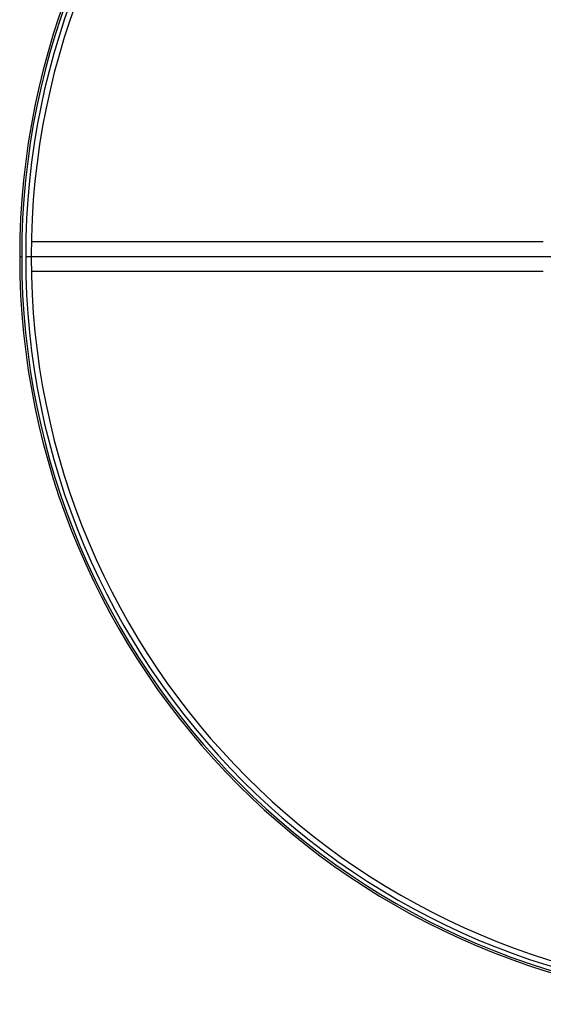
# Model space of a CAD drawing. Header units: millimetres. Extents: x -375 to 375, y -375 to 375.
# Tile 1 of 10: x -375 to -112, y -375 to 119. Entities that reach past the tile are written whole.
import ezdxf

# ---------------------------------------------------------------- set-up
doc = ezdxf.new("R2010")
doc.units = ezdxf.units.MM

msp = doc.modelspace()

# ---------------------------------------------------------------- linework, layer by layer
at = {"color": 7, "linetype": 'Continuous', "lineweight": 25}
for p, q in [((-375, 0), (-374, 0)), ((-372, 0), (-93.33, 0))]:
    msp.add_line(p, q, dxfattribs=at)
for radius, start, end in [(375, 0, 180), (374, 0, 180), (372, 0, 180), (369.25, 0, 180), (375, 180, 0), (374, 180, 0), (372, 180, 0), (369.25, 180, 0)]:
    msp.add_arc((0, 0), radius, start, end, dxfattribs=at)
for points, knots in [([(-368.97, 7.5), (-362.1, 7.5), (-354.75, 7.5), (-346.93, 7.5), (-345.5, 7.5), (-344.07, 7.5), (-342.64, 7.5), (-341.21, 7.5), (-339.77, 7.5), (-338.46, 7.5), (-337.15, 7.5), (-335.6, 7.5), (-333.21, 7.5), (-329.73, 7.5), (-325.06, 7.5), (-319.29, 7.5), (-312.42, 7.5), (-305.54, 7.5), (-299.4, 7.5), (-285.14, 7.5), (-268.08, 7.5), (-252.03, 7.5), (-246.22, 7.5), (-244.62, 7.5), (-243.03, 7.5), (-241.43, 7.5), (-239.83, 7.5), (-238.24, 7.5), (-235.04, 7.5), (-229.89, 7.5), (-222.42, 7.5), (-213.88, 7.5), (-204.27, 7.5), (-193.59, 7.5), (-182.09, 7.5), (-169.81, 7.5), (-156.8, 7.5), (-142.83, 7.5), (-127.91, 7.5), (-117.64, 7.5), (-112.35, 7.5)], [0, 0, 0, 0, 0.080375, 0.085965, 0.091556, 0.097146, 0.102736, 0.108326, 0.113916, 0.119506, 0.123774, 0.129174, 0.137753, 0.15168, 0.169881, 0.192355, 0.219102, 0.250124, 0.272788, 0.290786, 0.416777, 0.472213, 0.478435, 0.484658, 0.49088, 0.497103, 0.503325, 0.509547, 0.51577, 0.540693, 0.56979, 0.60306, 0.640504, 0.682122, 0.727913, 0.77491, 0.825617, 0.880035, 0.938162, 1, 1, 1, 1]), ([(-112.35, -7.5), (-148.81, -7.5), (-234.39, -7.5), (-319.95, -7.5), (-369.06, -7.5)], [0, 0, 0, 0, 0.426047, 1, 1, 1, 1])]:
    msp.add_open_spline(points, degree=3, knots=knots, dxfattribs=at)

doc.saveas('drawing.dxf')
